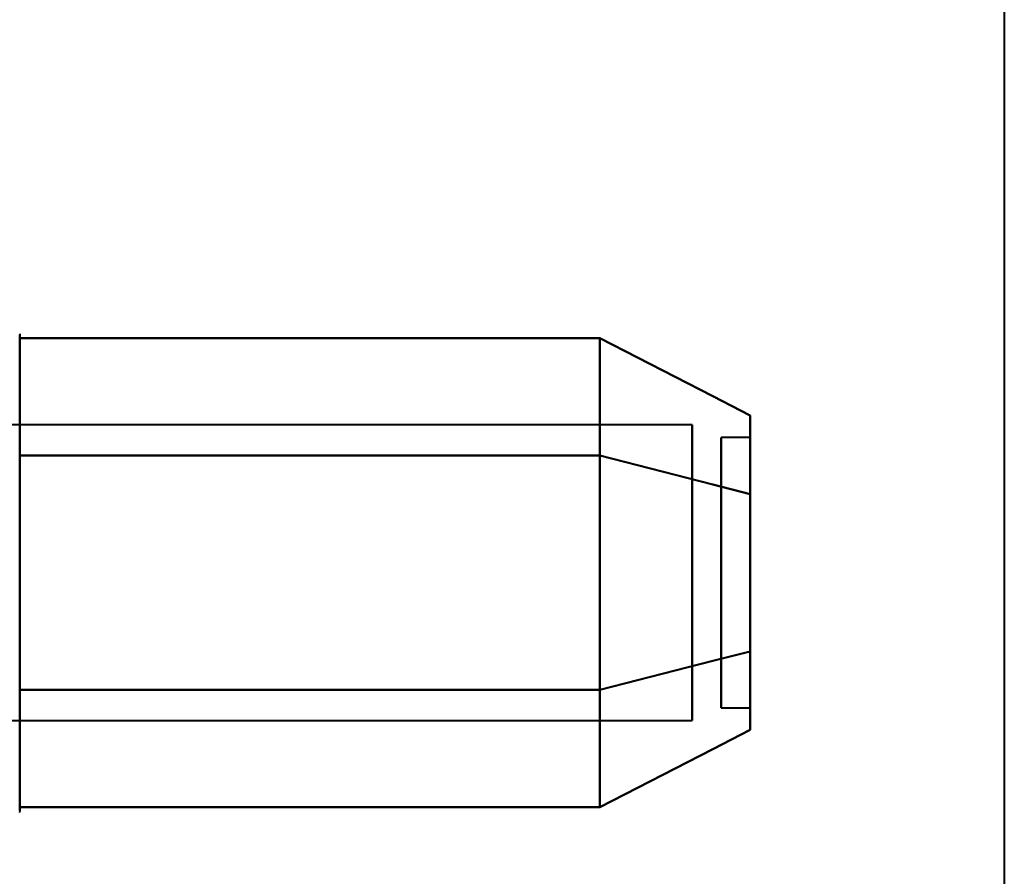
# Model space of a CAD drawing. Header units: millimetres. Extents: x -1483 to 905, y -1392 to 951.
# Tile 23 of 105: x -736 to -719, y -416 to -401. Entities that reach past the tile are written whole.
import ezdxf

# ---------------------------------------------------------------- set-up
doc = ezdxf.new("R2010")
doc.units = ezdxf.units.MM
doc.layers.add('G-IMPT', color=8, linetype='Continuous', lineweight=40)

# ---------------------------------------------------------------- blocks, each defined once
blk = doc.blocks.new('NEXA 2000 CALQUES_dwg-762145-Niveau de réf_')
at = {"layer": 'G-IMPT'}
for p, q in [((-719.233, 452.95), (-719.233, -405.05)), ((-736.204, -373.45), (-736.204, -375.5)), ((-736.204, -373.45), (-736.204, -375.5)), ((-736.204, -373.45), (-736.204, -375.5)), ((-736.204, -373.45), (-736.204, -375.5)), ((-736.204, -373.999), (-736.204, -379.6)), ((-736.204, -373.999), (-736.204, -379.6)), ((-736.204, -373.999), (-736.204, -379.6)), ((-736.204, -373.999), (-736.204, -379.6)), ((-724.611, -375.002), (-736.5, -375.002)), ((-724.611, -375.002), (-736.5, -375.002)), ((-724.611, -375.002), (-736.5, -375.002)), ((-724.611, -375.002), (-736.5, -375.002)), ((-724.611, -375.002), (-724.611, -378.824)), ((-724.611, -378.824), (-724.611, -375.002)), ((-724.611, -375.002), (-724.611, -378.824)), ((-724.611, -378.824), (-724.611, -375.002)), ((-724.611, -375.002), (-724.611, -378.824)), ((-724.611, -378.824), (-724.611, -375.002)), ((-724.611, -375.002), (-724.611, -378.824)), ((-724.611, -378.824), (-724.611, -375.002)), ((-723.611, -375.22), (-724.111, -375.22)), ((-723.611, -375.22), (-724.111, -375.22)), ((-723.611, -375.22), (-724.111, -375.22)), ((-723.611, -375.22), (-724.111, -375.22)), ((-724.111, -377.782), (-724.111, -375.22)), ((-724.111, -379.674), (-724.111, -375.22)), ((-724.111, -377.782), (-724.111, -375.22)), ((-724.111, -379.674), (-724.111, -375.22)), ((-724.111, -375.22), (-724.111, -377.782)), ((-724.111, -375.22), (-724.111, -379.674)), ((-724.111, -375.22), (-724.111, -377.782)), ((-724.111, -375.22), (-724.111, -379.674)), ((-723.611, -377.782), (-723.611, -375.22)), ((-723.611, -379.674), (-723.611, -375.22)), ((-723.611, -377.782), (-723.611, -375.22)), ((-723.611, -379.674), (-723.611, -375.22)), ((-723.611, -375.22), (-723.611, -377.782)), ((-723.611, -375.22), (-723.611, -379.674)), ((-723.611, -375.22), (-723.611, -377.782)), ((-723.611, -375.22), (-723.611, -379.674)), ((-736.204, -375.5), (-736.204, -381.65)), ((-736.204, -375.5), (-736.204, -381.65)), ((-736.204, -375.5), (-736.204, -381.65)), ((-736.204, -375.5), (-736.204, -381.65)), ((-724.111, -379.88), (-724.111, -375.426)), ((-724.111, -379.88), (-724.111, -375.426)), ((-724.111, -375.426), (-724.111, -379.88)), ((-724.111, -375.426), (-724.111, -379.88)), ((-723.611, -379.88), (-723.611, -375.426)), ((-723.611, -379.88), (-723.611, -375.426)), ((-723.611, -375.426), (-723.611, -379.88)), ((-723.611, -375.426), (-723.611, -379.88)), ((-724.611, -376.276), (-724.611, -380.098)), ((-724.611, -380.098), (-724.611, -376.276)), ((-724.611, -376.276), (-724.611, -380.098)), ((-724.611, -380.098), (-724.611, -376.276)), ((-724.611, -376.276), (-724.611, -380.098)), ((-724.611, -380.098), (-724.611, -376.276)), ((-724.611, -376.276), (-724.611, -380.098)), ((-724.611, -380.098), (-724.611, -376.276)), ((-724.111, -379.88), (-724.111, -377.318)), ((-724.111, -379.88), (-724.111, -377.318)), ((-724.111, -377.318), (-724.111, -379.88)), ((-724.111, -377.318), (-724.111, -379.88)), ((-723.611, -379.88), (-723.611, -377.318)), ((-723.611, -379.88), (-723.611, -377.318)), ((-723.611, -377.318), (-723.611, -379.88)), ((-723.611, -377.318), (-723.611, -379.88)), ((-724.111, -379.88), (-723.611, -379.88)), ((-724.111, -379.88), (-723.611, -379.88)), ((-724.111, -379.88), (-723.611, -379.88)), ((-724.111, -379.88), (-723.611, -379.88)), ((-736.5, -380.098), (-724.611, -380.098)), ((-736.5, -380.098), (-724.611, -380.098)), ((-736.5, -380.098), (-724.611, -380.098)), ((-736.5, -380.098), (-724.611, -380.098))]:
    blk.add_line(p, q, dxfattribs=at)
at = {"layer": 'G-IMPT', "flags": 128}
for points in [[(-736.204, -373.433), (-736.204, -373.45)], [(-736.204, -373.433), (-736.204, -373.45)], [(-736.204, -373.45), (-736.204, -373.453), (-736.204, -373.463), (-736.204, -373.479), (-736.204, -373.502), (-736.204, -373.532), (-736.204, -373.568), (-736.204, -373.61), (-736.204, -373.658), (-736.204, -373.713), (-736.204, -373.774), (-736.204, -373.841), (-736.204, -373.913), (-736.204, -373.992), (-736.204, -374.076), (-736.204, -374.166), (-736.204, -374.261), (-736.204, -374.362), (-736.204, -374.468), (-736.204, -374.578), (-736.204, -374.694), (-736.204, -374.813), (-736.204, -374.938), (-736.204, -375.066), (-736.204, -375.199), (-736.204, -375.335), (-736.204, -375.474), (-736.204, -375.618), (-736.204, -375.764), (-736.204, -375.913), (-736.204, -376.064), (-736.204, -376.218), (-736.204, -376.374), (-736.204, -376.532), (-736.204, -376.692), (-736.204, -376.853), (-736.204, -377.015), (-736.204, -377.178), (-736.204, -377.342), (-736.204, -377.506), (-736.204, -377.67), (-736.204, -377.834), (-736.204, -377.997), (-736.204, -378.159), (-736.204, -378.321), (-736.204, -378.482), (-736.204, -378.64), (-736.204, -378.798), (-736.204, -378.953), (-736.204, -379.106), (-736.204, -379.256), (-736.204, -379.404), (-736.204, -379.549), (-736.204, -379.6)], [(-736.204, -375.5), (-736.204, -375.36), (-736.204, -375.223), (-736.204, -375.09), (-736.204, -374.96), (-736.204, -374.835), (-736.204, -374.715), (-736.204, -374.599), (-736.204, -374.487), (-736.204, -374.381), (-736.204, -374.279), (-736.204, -374.183), (-736.204, -374.092), (-736.204, -374.007), (-736.204, -373.927), (-736.204, -373.853), (-736.204, -373.785), (-736.204, -373.723), (-736.204, -373.668), (-736.204, -373.618), (-736.204, -373.575), (-736.204, -373.538), (-736.204, -373.507), (-736.204, -373.483), (-736.204, -373.466), (-736.204, -373.455), (-736.204, -373.45)], [(-736.204, -373.45), (-736.204, -373.453), (-736.204, -373.463), (-736.204, -373.479), (-736.204, -373.502), (-736.204, -373.532), (-736.204, -373.568), (-736.204, -373.61), (-736.204, -373.658), (-736.204, -373.713), (-736.204, -373.774), (-736.204, -373.841), (-736.204, -373.913), (-736.204, -373.992), (-736.204, -374.076), (-736.204, -374.166), (-736.204, -374.261), (-736.204, -374.362), (-736.204, -374.468), (-736.204, -374.578), (-736.204, -374.694), (-736.204, -374.813), (-736.204, -374.938), (-736.204, -375.066), (-736.204, -375.199), (-736.204, -375.335), (-736.204, -375.474), (-736.204, -375.5)], [(-736.204, -379.6), (-736.204, -379.456), (-736.204, -379.31), (-736.204, -379.16), (-736.204, -379.008), (-736.204, -378.854), (-736.204, -378.697), (-736.204, -378.539), (-736.204, -378.379), (-736.204, -378.218), (-736.204, -378.055), (-736.204, -377.892), (-736.204, -377.729), (-736.204, -377.565), (-736.204, -377.401), (-736.204, -377.237), (-736.204, -377.074), (-736.204, -376.911), (-736.204, -376.75), (-736.204, -376.59), (-736.204, -376.431), (-736.204, -376.274), (-736.204, -376.119), (-736.204, -375.967), (-736.204, -375.817), (-736.204, -375.67), (-736.204, -375.526), (-736.204, -375.385), (-736.204, -375.247), (-736.204, -375.113), (-736.204, -374.983), (-736.204, -374.858), (-736.204, -374.736), (-736.204, -374.619), (-736.204, -374.507), (-736.204, -374.399), (-736.204, -374.297), (-736.204, -374.2), (-736.204, -374.108), (-736.204, -374.022), (-736.204, -373.941), (-736.204, -373.866), (-736.204, -373.797), (-736.204, -373.734), (-736.204, -373.677), (-736.204, -373.626), (-736.204, -373.582), (-736.204, -373.544), (-736.204, -373.512), (-736.204, -373.487), (-736.204, -373.468), (-736.204, -373.456), (-736.204, -373.45), (-736.204, -373.45)], [(-736.204, -375.529), (-736.204, -375.024), (-736.204, -374.519), (-736.204, -374.014), (-736.204, -373.509)], [(-736.204, -373.509), (-733.704, -373.509), (-731.204, -373.509), (-728.704, -373.509), (-726.204, -373.509)], [(-726.204, -373.509), (-728.704, -373.509), (-731.204, -373.509), (-733.704, -373.509), (-736.204, -373.509)], [(-736.204, -373.509), (-736.204, -374.014), (-736.204, -374.519), (-736.204, -375.024), (-736.204, -375.529)], [(-736.204, -375.529), (-736.204, -375.024), (-736.204, -374.519), (-736.204, -374.014), (-736.204, -373.509)], [(-736.204, -373.509), (-733.704, -373.509), (-731.204, -373.509), (-728.704, -373.509), (-726.204, -373.509)], [(-726.204, -373.509), (-728.704, -373.509), (-731.204, -373.509), (-733.704, -373.509), (-736.204, -373.509)], [(-736.204, -373.509), (-736.204, -374.014), (-736.204, -374.519), (-736.204, -375.024), (-736.204, -375.529)], [(-736.204, -375.529), (-736.204, -375.024), (-736.204, -374.519), (-736.204, -374.014), (-736.204, -373.509)], [(-736.204, -373.509), (-733.704, -373.509), (-731.204, -373.509), (-728.704, -373.509), (-726.204, -373.509)], [(-726.204, -373.509), (-728.704, -373.509), (-731.204, -373.509), (-733.704, -373.509), (-736.204, -373.509)], [(-736.204, -373.509), (-736.204, -374.014), (-736.204, -374.519), (-736.204, -375.024), (-736.204, -375.529)], [(-736.204, -375.529), (-736.204, -375.024), (-736.204, -374.519), (-736.204, -374.014), (-736.204, -373.509)], [(-736.204, -373.509), (-733.704, -373.509), (-731.204, -373.509), (-728.704, -373.509), (-726.204, -373.509)], [(-726.204, -373.509), (-728.704, -373.509), (-731.204, -373.509), (-733.704, -373.509), (-736.204, -373.509)], [(-736.204, -373.509), (-736.204, -374.014), (-736.204, -374.519), (-736.204, -375.024), (-736.204, -375.529)], [(-726.204, -375.529), (-726.204, -375.024), (-726.204, -374.519), (-726.204, -374.014), (-726.204, -373.509)], [(-726.204, -373.509), (-725.556, -373.842), (-724.908, -374.175), (-724.259, -374.508), (-723.611, -374.841)], [(-723.611, -374.841), (-724.259, -374.508), (-724.908, -374.175), (-725.556, -373.842), (-726.204, -373.509)], [(-726.204, -373.509), (-726.204, -374.014), (-726.204, -374.519), (-726.204, -375.024), (-726.204, -375.529)], [(-726.204, -375.529), (-726.204, -375.024), (-726.204, -374.519), (-726.204, -374.014), (-726.204, -373.509)], [(-726.204, -373.509), (-725.556, -373.842), (-724.908, -374.175), (-724.259, -374.508), (-723.611, -374.841)], [(-723.611, -374.841), (-724.259, -374.508), (-724.908, -374.175), (-725.556, -373.842), (-726.204, -373.509)], [(-726.204, -373.509), (-726.204, -374.014), (-726.204, -374.519), (-726.204, -375.024), (-726.204, -375.529)], [(-726.204, -375.529), (-726.204, -375.024), (-726.204, -374.519), (-726.204, -374.014), (-726.204, -373.509)], [(-726.204, -373.509), (-725.556, -373.842), (-724.908, -374.175), (-724.259, -374.508), (-723.611, -374.841)], [(-723.611, -374.841), (-724.259, -374.508), (-724.908, -374.175), (-725.556, -373.842), (-726.204, -373.509)], [(-726.204, -373.509), (-726.204, -374.014), (-726.204, -374.519), (-726.204, -375.024), (-726.204, -375.529)], [(-726.204, -375.529), (-726.204, -375.024), (-726.204, -374.519), (-726.204, -374.014), (-726.204, -373.509)], [(-726.204, -373.509), (-725.556, -373.842), (-724.908, -374.175), (-724.259, -374.508), (-723.611, -374.841)], [(-723.611, -374.841), (-724.259, -374.508), (-724.908, -374.175), (-725.556, -373.842), (-726.204, -373.509)], [(-726.204, -373.509), (-726.204, -374.014), (-726.204, -374.519), (-726.204, -375.024), (-726.204, -375.529)], [(-726.204, -373.509), (-726.204, -374.014), (-726.204, -374.519), (-726.204, -375.024), (-726.204, -375.529)], [(-726.204, -375.529), (-726.204, -375.024), (-726.204, -374.519), (-726.204, -374.014), (-726.204, -373.509)], [(-726.204, -373.509), (-726.204, -374.014), (-726.204, -374.519), (-726.204, -375.024), (-726.204, -375.529)], [(-726.204, -375.529), (-726.204, -375.024), (-726.204, -374.519), (-726.204, -374.014), (-726.204, -373.509)], [(-726.204, -373.509), (-726.204, -374.014), (-726.204, -374.519), (-726.204, -375.024), (-726.204, -375.529)], [(-726.204, -375.529), (-726.204, -375.024), (-726.204, -374.519), (-726.204, -374.014), (-726.204, -373.509)], [(-726.204, -373.509), (-726.204, -374.014), (-726.204, -374.519), (-726.204, -375.024), (-726.204, -375.529)], [(-726.204, -375.529), (-726.204, -375.024), (-726.204, -374.519), (-726.204, -374.014), (-726.204, -373.509)], [(-736.204, -381.65), (-736.204, -381.647), (-736.204, -381.637), (-736.204, -381.621), (-736.204, -381.598), (-736.204, -381.568), (-736.204, -381.532), (-736.204, -381.49), (-736.204, -381.442), (-736.204, -381.387), (-736.204, -381.326), (-736.204, -381.259), (-736.204, -381.187), (-736.204, -381.108), (-736.204, -381.024), (-736.204, -380.934), (-736.204, -380.839), (-736.204, -380.738), (-736.204, -380.632), (-736.204, -380.522), (-736.204, -380.406), (-736.204, -380.287), (-736.204, -380.162), (-736.204, -380.034), (-736.204, -379.901), (-736.204, -379.765), (-736.204, -379.626), (-736.204, -379.482), (-736.204, -379.336), (-736.204, -379.187), (-736.204, -379.036), (-736.204, -378.882), (-736.204, -378.726), (-736.204, -378.568), (-736.204, -378.408), (-736.204, -378.247), (-736.204, -378.085), (-736.204, -377.922), (-736.204, -377.758), (-736.204, -377.594), (-736.204, -377.43), (-736.204, -377.266), (-736.204, -377.103), (-736.204, -376.941), (-736.204, -376.779), (-736.204, -376.618), (-736.204, -376.46), (-736.204, -376.302), (-736.204, -376.147), (-736.204, -375.994), (-736.204, -375.844), (-736.204, -375.696), (-736.204, -375.551), (-736.204, -375.5)], [(-736.204, -375.5), (-736.204, -375.644), (-736.204, -375.79), (-736.204, -375.94), (-736.204, -376.092), (-736.204, -376.246), (-736.204, -376.403), (-736.204, -376.561), (-736.204, -376.721), (-736.204, -376.882), (-736.204, -377.045), (-736.204, -377.208), (-736.204, -377.371), (-736.204, -377.535), (-736.204, -377.699), (-736.204, -377.863), (-736.204, -378.026), (-736.204, -378.189), (-736.204, -378.35), (-736.204, -378.51), (-736.204, -378.669), (-736.204, -378.826), (-736.204, -378.981), (-736.204, -379.133), (-736.204, -379.283), (-736.204, -379.43), (-736.204, -379.574), (-736.204, -379.715), (-736.204, -379.853), (-736.204, -379.987), (-736.204, -380.117), (-736.204, -380.242), (-736.204, -380.364), (-736.204, -380.481), (-736.204, -380.593), (-736.204, -380.701), (-736.204, -380.803), (-736.204, -380.9), (-736.204, -380.992), (-736.204, -381.078), (-736.204, -381.159), (-736.204, -381.234), (-736.204, -381.303), (-736.204, -381.366), (-736.204, -381.423), (-736.204, -381.474), (-736.204, -381.518), (-736.204, -381.556), (-736.204, -381.588), (-736.204, -381.613), (-736.204, -381.632), (-736.204, -381.644), (-736.204, -381.65), (-736.204, -381.65)], [(-736.204, -379.571), (-736.204, -378.56), (-736.204, -377.55), (-736.204, -376.54), (-736.204, -375.529)], [(-736.204, -375.529), (-733.704, -375.529), (-731.204, -375.529), (-728.704, -375.529), (-726.204, -375.529)], [(-726.204, -375.529), (-728.704, -375.529), (-731.204, -375.529), (-733.704, -375.529), (-736.204, -375.529)], [(-736.204, -375.529), (-733.704, -375.529), (-731.204, -375.529), (-728.704, -375.529), (-726.204, -375.529)], [(-726.204, -375.529), (-728.704, -375.529), (-731.204, -375.529), (-733.704, -375.529), (-736.204, -375.529)], [(-736.204, -375.529), (-736.204, -376.54), (-736.204, -377.55), (-736.204, -378.56), (-736.204, -379.571)], [(-736.204, -379.571), (-736.204, -378.56), (-736.204, -377.55), (-736.204, -376.54), (-736.204, -375.529)], [(-736.204, -375.529), (-733.704, -375.529), (-731.204, -375.529), (-728.704, -375.529), (-726.204, -375.529)], [(-726.204, -375.529), (-728.704, -375.529), (-731.204, -375.529), (-733.704, -375.529), (-736.204, -375.529)], [(-736.204, -375.529), (-733.704, -375.529), (-731.204, -375.529), (-728.704, -375.529), (-726.204, -375.529)], [(-726.204, -375.529), (-728.704, -375.529), (-731.204, -375.529), (-733.704, -375.529), (-736.204, -375.529)], [(-736.204, -375.529), (-736.204, -376.54), (-736.204, -377.55), (-736.204, -378.56), (-736.204, -379.571)], [(-736.204, -379.571), (-736.204, -378.56), (-736.204, -377.55), (-736.204, -376.54), (-736.204, -375.529)], [(-736.204, -375.529), (-733.704, -375.529), (-731.204, -375.529), (-728.704, -375.529), (-726.204, -375.529)], [(-726.204, -375.529), (-728.704, -375.529), (-731.204, -375.529), (-733.704, -375.529), (-736.204, -375.529)], [(-736.204, -375.529), (-733.704, -375.529), (-731.204, -375.529), (-728.704, -375.529), (-726.204, -375.529)], [(-726.204, -375.529), (-728.704, -375.529), (-731.204, -375.529), (-733.704, -375.529), (-736.204, -375.529)], [(-736.204, -375.529), (-736.204, -376.54), (-736.204, -377.55), (-736.204, -378.56), (-736.204, -379.571)], [(-736.204, -379.571), (-736.204, -378.56), (-736.204, -377.55), (-736.204, -376.54), (-736.204, -375.529)], [(-736.204, -375.529), (-733.704, -375.529), (-731.204, -375.529), (-728.704, -375.529), (-726.204, -375.529)], [(-726.204, -375.529), (-728.704, -375.529), (-731.204, -375.529), (-733.704, -375.529), (-736.204, -375.529)], [(-736.204, -375.529), (-733.704, -375.529), (-731.204, -375.529), (-728.704, -375.529), (-726.204, -375.529)], [(-726.204, -375.529), (-728.704, -375.529), (-731.204, -375.529), (-733.704, -375.529), (-736.204, -375.529)], [(-736.204, -375.529), (-736.204, -376.54), (-736.204, -377.55), (-736.204, -378.56), (-736.204, -379.571)], [(-726.204, -379.571), (-726.204, -378.56), (-726.204, -377.55), (-726.204, -376.54), (-726.204, -375.529)], [(-726.204, -375.529), (-725.556, -375.696), (-724.908, -375.862), (-724.259, -376.029), (-723.611, -376.195)], [(-723.611, -376.195), (-724.259, -376.029), (-724.908, -375.862), (-725.556, -375.696), (-726.204, -375.529)], [(-726.204, -375.529), (-725.556, -375.696), (-724.908, -375.862), (-724.259, -376.029), (-723.611, -376.195)], [(-723.611, -376.195), (-724.259, -376.029), (-724.908, -375.862), (-725.556, -375.696), (-726.204, -375.529)], [(-726.204, -375.529), (-726.204, -376.54), (-726.204, -377.55), (-726.204, -378.56), (-726.204, -379.571)], [(-726.204, -379.571), (-726.204, -378.56), (-726.204, -377.55), (-726.204, -376.54), (-726.204, -375.529)], [(-726.204, -375.529), (-725.556, -375.696), (-724.908, -375.862), (-724.259, -376.029), (-723.611, -376.195)], [(-723.611, -376.195), (-724.259, -376.029), (-724.908, -375.862), (-725.556, -375.696), (-726.204, -375.529)], [(-726.204, -375.529), (-725.556, -375.696), (-724.908, -375.862), (-724.259, -376.029), (-723.611, -376.195)], [(-723.611, -376.195), (-724.259, -376.029), (-724.908, -375.862), (-725.556, -375.696), (-726.204, -375.529)], [(-726.204, -375.529), (-726.204, -376.54), (-726.204, -377.55), (-726.204, -378.56), (-726.204, -379.571)], [(-726.204, -379.571), (-726.204, -378.56), (-726.204, -377.55), (-726.204, -376.54), (-726.204, -375.529)], [(-726.204, -375.529), (-725.556, -375.696), (-724.908, -375.862), (-724.259, -376.029), (-723.611, -376.195)], [(-723.611, -376.195), (-724.259, -376.029), (-724.908, -375.862), (-725.556, -375.696), (-726.204, -375.529)], [(-726.204, -375.529), (-725.556, -375.696), (-724.908, -375.862), (-724.259, -376.029), (-723.611, -376.195)], [(-723.611, -376.195), (-724.259, -376.029), (-724.908, -375.862), (-725.556, -375.696), (-726.204, -375.529)], [(-726.204, -375.529), (-726.204, -376.54), (-726.204, -377.55), (-726.204, -378.56), (-726.204, -379.571)], [(-726.204, -379.571), (-726.204, -378.56), (-726.204, -377.55), (-726.204, -376.54), (-726.204, -375.529)], [(-726.204, -375.529), (-725.556, -375.696), (-724.908, -375.862), (-724.259, -376.029), (-723.611, -376.195)], [(-723.611, -376.195), (-724.259, -376.029), (-724.908, -375.862), (-725.556, -375.696), (-726.204, -375.529)], [(-726.204, -375.529), (-725.556, -375.696), (-724.908, -375.862), (-724.259, -376.029), (-723.611, -376.195)], [(-723.611, -376.195), (-724.259, -376.029), (-724.908, -375.862), (-725.556, -375.696), (-726.204, -375.529)], [(-726.204, -375.529), (-726.204, -376.54), (-726.204, -377.55), (-726.204, -378.56), (-726.204, -379.571)], [(-726.204, -375.529), (-726.204, -376.54), (-726.204, -377.55), (-726.204, -378.56), (-726.204, -379.571)], [(-726.204, -379.571), (-726.204, -378.56), (-726.204, -377.55), (-726.204, -376.54), (-726.204, -375.529)], [(-726.204, -375.529), (-726.204, -376.54), (-726.204, -377.55), (-726.204, -378.56), (-726.204, -379.571)], [(-726.204, -379.571), (-726.204, -378.56), (-726.204, -377.55), (-726.204, -376.54), (-726.204, -375.529)], [(-726.204, -375.529), (-726.204, -376.54), (-726.204, -377.55), (-726.204, -378.56), (-726.204, -379.571)], [(-726.204, -379.571), (-726.204, -378.56), (-726.204, -377.55), (-726.204, -376.54), (-726.204, -375.529)], [(-726.204, -375.529), (-726.204, -376.54), (-726.204, -377.55), (-726.204, -378.56), (-726.204, -379.571)], [(-726.204, -379.571), (-726.204, -378.56), (-726.204, -377.55), (-726.204, -376.54), (-726.204, -375.529)], [(-726.204, -379.571), (-725.556, -379.404), (-724.908, -379.238), (-724.259, -379.071), (-723.611, -378.905)], [(-723.611, -378.905), (-724.259, -379.071), (-724.908, -379.238), (-725.556, -379.404), (-726.204, -379.571)], [(-726.204, -379.571), (-725.556, -379.404), (-724.908, -379.238), (-724.259, -379.071), (-723.611, -378.905)], [(-723.611, -378.905), (-724.259, -379.071), (-724.908, -379.238), (-725.556, -379.404), (-726.204, -379.571)], [(-723.611, -378.905), (-724.259, -379.071), (-724.908, -379.238), (-725.556, -379.404), (-726.204, -379.571)], [(-726.204, -379.571), (-725.556, -379.404), (-724.908, -379.238), (-724.259, -379.071), (-723.611, -378.905)], [(-723.611, -378.905), (-724.259, -379.071), (-724.908, -379.238), (-725.556, -379.404), (-726.204, -379.571)], [(-726.204, -379.571), (-725.556, -379.404), (-724.908, -379.238), (-724.259, -379.071), (-723.611, -378.905)], [(-726.204, -379.571), (-725.556, -379.404), (-724.908, -379.238), (-724.259, -379.071), (-723.611, -378.905)], [(-723.611, -378.905), (-724.259, -379.071), (-724.908, -379.238), (-725.556, -379.404), (-726.204, -379.571)], [(-726.204, -379.571), (-725.556, -379.404), (-724.908, -379.238), (-724.259, -379.071), (-723.611, -378.905)], [(-723.611, -378.905), (-724.259, -379.071), (-724.908, -379.238), (-725.556, -379.404), (-726.204, -379.571)], [(-723.611, -378.905), (-724.259, -379.071), (-724.908, -379.238), (-725.556, -379.404), (-726.204, -379.571)], [(-726.204, -379.571), (-725.556, -379.404), (-724.908, -379.238), (-724.259, -379.071), (-723.611, -378.905)], [(-723.611, -378.905), (-724.259, -379.071), (-724.908, -379.238), (-725.556, -379.404), (-726.204, -379.571)], [(-726.204, -379.571), (-725.556, -379.404), (-724.908, -379.238), (-724.259, -379.071), (-723.611, -378.905)], [(-736.204, -381.591), (-736.204, -381.086), (-736.204, -380.581), (-736.204, -380.076), (-736.204, -379.571)], [(-736.204, -379.571), (-733.704, -379.571), (-731.204, -379.571), (-728.704, -379.571), (-726.204, -379.571)], [(-726.204, -379.571), (-728.704, -379.571), (-731.204, -379.571), (-733.704, -379.571), (-736.204, -379.571)], [(-736.204, -379.571), (-733.704, -379.571), (-731.204, -379.571), (-728.704, -379.571), (-726.204, -379.571)], [(-726.204, -379.571), (-728.704, -379.571), (-731.204, -379.571), (-733.704, -379.571), (-736.204, -379.571)], [(-736.204, -379.571), (-736.204, -380.076), (-736.204, -380.581), (-736.204, -381.086), (-736.204, -381.591)], [(-726.204, -379.571), (-728.704, -379.571), (-731.204, -379.571), (-733.704, -379.571), (-736.204, -379.571)], [(-736.204, -379.571), (-733.704, -379.571), (-731.204, -379.571), (-728.704, -379.571), (-726.204, -379.571)], [(-726.204, -379.571), (-728.704, -379.571), (-731.204, -379.571), (-733.704, -379.571), (-736.204, -379.571)], [(-736.204, -379.571), (-736.204, -380.076), (-736.204, -380.581), (-736.204, -381.086), (-736.204, -381.591)], [(-736.204, -381.591), (-736.204, -381.086), (-736.204, -380.581), (-736.204, -380.076), (-736.204, -379.571)], [(-736.204, -379.571), (-733.704, -379.571), (-731.204, -379.571), (-728.704, -379.571), (-726.204, -379.571)], [(-736.204, -381.591), (-736.204, -381.086), (-736.204, -380.581), (-736.204, -380.076), (-736.204, -379.571)], [(-736.204, -379.571), (-733.704, -379.571), (-731.204, -379.571), (-728.704, -379.571), (-726.204, -379.571)], [(-726.204, -379.571), (-728.704, -379.571), (-731.204, -379.571), (-733.704, -379.571), (-736.204, -379.571)], [(-736.204, -379.571), (-733.704, -379.571), (-731.204, -379.571), (-728.704, -379.571), (-726.204, -379.571)], [(-726.204, -379.571), (-728.704, -379.571), (-731.204, -379.571), (-733.704, -379.571), (-736.204, -379.571)], [(-736.204, -379.571), (-736.204, -380.076), (-736.204, -380.581), (-736.204, -381.086), (-736.204, -381.591)], [(-726.204, -379.571), (-728.704, -379.571), (-731.204, -379.571), (-733.704, -379.571), (-736.204, -379.571)], [(-736.204, -379.571), (-733.704, -379.571), (-731.204, -379.571), (-728.704, -379.571), (-726.204, -379.571)], [(-726.204, -379.571), (-728.704, -379.571), (-731.204, -379.571), (-733.704, -379.571), (-736.204, -379.571)], [(-736.204, -379.571), (-736.204, -380.076), (-736.204, -380.581), (-736.204, -381.086), (-736.204, -381.591)], [(-736.204, -381.591), (-736.204, -381.086), (-736.204, -380.581), (-736.204, -380.076), (-736.204, -379.571)], [(-736.204, -379.571), (-733.704, -379.571), (-731.204, -379.571), (-728.704, -379.571), (-726.204, -379.571)], [(-736.204, -379.6), (-736.204, -379.74), (-736.204, -379.877), (-736.204, -380.01), (-736.204, -380.14), (-736.204, -380.265), (-736.204, -380.385), (-736.204, -380.501), (-736.204, -380.613), (-736.204, -380.719), (-736.204, -380.821), (-736.204, -380.917), (-736.204, -381.008), (-736.204, -381.093), (-736.204, -381.173), (-736.204, -381.247), (-736.204, -381.315), (-736.204, -381.377), (-736.204, -381.432), (-736.204, -381.482), (-736.204, -381.525), (-736.204, -381.562), (-736.204, -381.593), (-736.204, -381.617), (-736.204, -381.634), (-736.204, -381.645), (-736.204, -381.65)], [(-736.204, -381.65), (-736.204, -381.647), (-736.204, -381.637), (-736.204, -381.621), (-736.204, -381.598), (-736.204, -381.568), (-736.204, -381.532), (-736.204, -381.49), (-736.204, -381.442), (-736.204, -381.387), (-736.204, -381.326), (-736.204, -381.259), (-736.204, -381.187), (-736.204, -381.108), (-736.204, -381.024), (-736.204, -380.934), (-736.204, -380.839), (-736.204, -380.738), (-736.204, -380.632), (-736.204, -380.522), (-736.204, -380.406), (-736.204, -380.287), (-736.204, -380.162), (-736.204, -380.034), (-736.204, -379.901), (-736.204, -379.765), (-736.204, -379.626), (-736.204, -379.6)], [(-726.204, -381.591), (-726.204, -381.086), (-726.204, -380.581), (-726.204, -380.076), (-726.204, -379.571)], [(-726.204, -379.571), (-726.204, -380.076), (-726.204, -380.581), (-726.204, -381.086), (-726.204, -381.591)], [(-726.204, -379.571), (-726.204, -380.076), (-726.204, -380.581), (-726.204, -381.086), (-726.204, -381.591)], [(-726.204, -381.591), (-726.204, -381.086), (-726.204, -380.581), (-726.204, -380.076), (-726.204, -379.571)], [(-726.204, -381.591), (-726.204, -381.086), (-726.204, -380.581), (-726.204, -380.076), (-726.204, -379.571)], [(-726.204, -379.571), (-726.204, -380.076), (-726.204, -380.581), (-726.204, -381.086), (-726.204, -381.591)], [(-726.204, -379.571), (-726.204, -380.076), (-726.204, -380.581), (-726.204, -381.086), (-726.204, -381.591)], [(-726.204, -381.591), (-726.204, -381.086), (-726.204, -380.581), (-726.204, -380.076), (-726.204, -379.571)], [(-726.204, -379.571), (-726.204, -380.076), (-726.204, -380.581), (-726.204, -381.086), (-726.204, -381.591)], [(-726.204, -381.591), (-726.204, -381.086), (-726.204, -380.581), (-726.204, -380.076), (-726.204, -379.571)], [(-726.204, -381.591), (-726.204, -381.086), (-726.204, -380.581), (-726.204, -380.076), (-726.204, -379.571)], [(-726.204, -379.571), (-726.204, -380.076), (-726.204, -380.581), (-726.204, -381.086), (-726.204, -381.591)], [(-726.204, -379.571), (-726.204, -380.076), (-726.204, -380.581), (-726.204, -381.086), (-726.204, -381.591)], [(-726.204, -381.591), (-726.204, -381.086), (-726.204, -380.581), (-726.204, -380.076), (-726.204, -379.571)], [(-726.204, -381.591), (-726.204, -381.086), (-726.204, -380.581), (-726.204, -380.076), (-726.204, -379.571)], [(-726.204, -379.571), (-726.204, -380.076), (-726.204, -380.581), (-726.204, -381.086), (-726.204, -381.591)], [(-723.611, -380.259), (-724.259, -380.592), (-724.908, -380.925), (-725.556, -381.258), (-726.204, -381.591)], [(-726.204, -381.591), (-725.556, -381.258), (-724.908, -380.925), (-724.259, -380.592), (-723.611, -380.259)], [(-726.204, -381.591), (-725.556, -381.258), (-724.908, -380.925), (-724.259, -380.592), (-723.611, -380.259)], [(-723.611, -380.259), (-724.259, -380.592), (-724.908, -380.925), (-725.556, -381.258), (-726.204, -381.591)], [(-723.611, -380.259), (-724.259, -380.592), (-724.908, -380.925), (-725.556, -381.258), (-726.204, -381.591)], [(-726.204, -381.591), (-725.556, -381.258), (-724.908, -380.925), (-724.259, -380.592), (-723.611, -380.259)], [(-726.204, -381.591), (-725.556, -381.258), (-724.908, -380.925), (-724.259, -380.592), (-723.611, -380.259)], [(-723.611, -380.259), (-724.259, -380.592), (-724.908, -380.925), (-725.556, -381.258), (-726.204, -381.591)], [(-736.204, -381.65), (-736.205, -381.682)], [(-736.204, -381.65), (-736.205, -381.682)], [(-726.204, -381.591), (-728.704, -381.591), (-731.204, -381.591), (-733.704, -381.591), (-736.204, -381.591)], [(-736.204, -381.591), (-733.704, -381.591), (-731.204, -381.591), (-728.704, -381.591), (-726.204, -381.591)], [(-736.204, -381.591), (-733.704, -381.591), (-731.204, -381.591), (-728.704, -381.591), (-726.204, -381.591)], [(-726.204, -381.591), (-728.704, -381.591), (-731.204, -381.591), (-733.704, -381.591), (-736.204, -381.591)], [(-726.204, -381.591), (-728.704, -381.591), (-731.204, -381.591), (-733.704, -381.591), (-736.204, -381.591)], [(-736.204, -381.591), (-733.704, -381.591), (-731.204, -381.591), (-728.704, -381.591), (-726.204, -381.591)], [(-736.204, -381.591), (-733.704, -381.591), (-731.204, -381.591), (-728.704, -381.591), (-726.204, -381.591)], [(-726.204, -381.591), (-728.704, -381.591), (-731.204, -381.591), (-733.704, -381.591), (-736.204, -381.591)]]:
    blk.add_lwpolyline(points, dxfattribs=at)
at = {"layer": 'G-IMPT'}
for points in [[(-723.611, -374.841), (-723.611, -374.891), (-723.611, -375.184), (-723.611, -375.811), (-723.611, -376.195)], [(-723.611, -376.195), (-723.611, -375.812), (-723.611, -375.184), (-723.611, -374.891), (-723.611, -374.841)], [(-723.611, -376.195), (-723.611, -375.812), (-723.611, -375.184), (-723.611, -374.891), (-723.611, -374.841)], [(-723.611, -374.841), (-723.611, -374.891), (-723.611, -375.184), (-723.611, -375.811), (-723.611, -376.195)], [(-723.611, -374.841), (-723.611, -374.891), (-723.611, -375.184), (-723.611, -375.811), (-723.611, -376.195)], [(-723.611, -376.195), (-723.611, -375.812), (-723.611, -375.184), (-723.611, -374.891), (-723.611, -374.841)], [(-723.611, -376.195), (-723.611, -375.812), (-723.611, -375.184), (-723.611, -374.891), (-723.611, -374.841)], [(-723.611, -374.841), (-723.611, -374.891), (-723.611, -375.184), (-723.611, -375.811), (-723.611, -376.195)], [(-723.611, -374.841), (-723.611, -374.887), (-723.611, -375.183), (-723.611, -375.817), (-723.611, -376.195)], [(-723.611, -376.195), (-723.611, -375.817), (-723.611, -375.183), (-723.611, -374.887), (-723.611, -374.841)], [(-723.611, -374.841), (-723.611, -374.887), (-723.611, -375.183), (-723.611, -375.817), (-723.611, -376.195)], [(-723.611, -376.195), (-723.611, -375.817), (-723.611, -375.183), (-723.611, -374.887), (-723.611, -374.841)], [(-723.611, -374.841), (-723.611, -374.887), (-723.611, -375.183), (-723.611, -375.817), (-723.611, -376.195)], [(-723.611, -376.195), (-723.611, -375.817), (-723.611, -375.183), (-723.611, -374.887), (-723.611, -374.841)], [(-723.611, -374.841), (-723.611, -374.887), (-723.611, -375.183), (-723.611, -375.817), (-723.611, -376.195)], [(-723.611, -376.195), (-723.611, -375.817), (-723.611, -375.183), (-723.611, -374.887), (-723.611, -374.841)], [(-723.611, -376.195), (-723.611, -376.629), (-723.611, -377.55), (-723.611, -378.471), (-723.611, -378.905)], [(-723.611, -378.905), (-723.611, -378.471), (-723.611, -377.55), (-723.611, -376.629), (-723.611, -376.195)], [(-723.611, -376.195), (-723.611, -376.629), (-723.611, -377.55), (-723.611, -378.471), (-723.611, -378.905)], [(-723.611, -378.905), (-723.611, -378.471), (-723.611, -377.55), (-723.611, -376.629), (-723.611, -376.195)], [(-723.611, -376.195), (-723.611, -376.629), (-723.611, -377.55), (-723.611, -378.471), (-723.611, -378.905)], [(-723.611, -378.905), (-723.611, -378.471), (-723.611, -377.55), (-723.611, -376.629), (-723.611, -376.195)], [(-723.611, -376.195), (-723.611, -376.629), (-723.611, -377.55), (-723.611, -378.471), (-723.611, -378.905)], [(-723.611, -378.905), (-723.611, -378.471), (-723.611, -377.55), (-723.611, -376.629), (-723.611, -376.195)], [(-723.611, -376.195), (-723.611, -376.621), (-723.611, -377.55), (-723.611, -378.48), (-723.611, -378.905)], [(-723.611, -378.905), (-723.611, -378.479), (-723.611, -377.55), (-723.611, -376.62), (-723.611, -376.195)], [(-723.611, -376.195), (-723.611, -376.621), (-723.611, -377.55), (-723.611, -378.48), (-723.611, -378.905)], [(-723.611, -378.905), (-723.611, -378.479), (-723.611, -377.55), (-723.611, -376.62), (-723.611, -376.195)], [(-723.611, -376.195), (-723.611, -376.621), (-723.611, -377.55), (-723.611, -378.48), (-723.611, -378.905)], [(-723.611, -378.905), (-723.611, -378.479), (-723.611, -377.55), (-723.611, -376.62), (-723.611, -376.195)], [(-723.611, -376.195), (-723.611, -376.621), (-723.611, -377.55), (-723.611, -378.48), (-723.611, -378.905)], [(-723.611, -378.905), (-723.611, -378.479), (-723.611, -377.55), (-723.611, -376.62), (-723.611, -376.195)], [(-723.611, -378.905), (-723.611, -379.288), (-723.611, -379.916), (-723.611, -380.209), (-723.611, -380.259)], [(-723.611, -380.259), (-723.611, -380.209), (-723.611, -379.916), (-723.611, -379.289), (-723.611, -378.905)], [(-723.611, -378.905), (-723.611, -379.288), (-723.611, -379.916), (-723.611, -380.209), (-723.611, -380.259)], [(-723.611, -380.259), (-723.611, -380.209), (-723.611, -379.916), (-723.611, -379.289), (-723.611, -378.905)], [(-723.611, -378.905), (-723.611, -379.288), (-723.611, -379.916), (-723.611, -380.209), (-723.611, -380.259)], [(-723.611, -380.259), (-723.611, -380.209), (-723.611, -379.916), (-723.611, -379.289), (-723.611, -378.905)], [(-723.611, -378.905), (-723.611, -379.288), (-723.611, -379.916), (-723.611, -380.209), (-723.611, -380.259)], [(-723.611, -380.259), (-723.611, -380.209), (-723.611, -379.916), (-723.611, -379.289), (-723.611, -378.905)], [(-723.611, -378.905), (-723.611, -379.283), (-723.611, -379.917), (-723.611, -380.213), (-723.611, -380.259)], [(-723.611, -380.259), (-723.611, -380.213), (-723.611, -379.917), (-723.611, -379.283), (-723.611, -378.905)], [(-723.611, -380.259), (-723.611, -380.213), (-723.611, -379.917), (-723.611, -379.283), (-723.611, -378.905)], [(-723.611, -378.905), (-723.611, -379.283), (-723.611, -379.917), (-723.611, -380.213), (-723.611, -380.259)], [(-723.611, -378.905), (-723.611, -379.283), (-723.611, -379.917), (-723.611, -380.213), (-723.611, -380.259)], [(-723.611, -380.259), (-723.611, -380.213), (-723.611, -379.917), (-723.611, -379.283), (-723.611, -378.905)], [(-723.611, -380.259), (-723.611, -380.213), (-723.611, -379.917), (-723.611, -379.283), (-723.611, -378.905)], [(-723.611, -378.905), (-723.611, -379.283), (-723.611, -379.917), (-723.611, -380.213), (-723.611, -380.259)]]:
    blk.add_open_spline(points, degree=3, dxfattribs=at)

msp = doc.modelspace()

# ---------------------------------------------------------------- block references
at = {"layer": 'G-IMPT'}
msp.add_blockref('NEXA 2000 CALQUES_dwg-762145-Niveau de réf_', (0, -32.95), dxfattribs=at)

doc.saveas('drawing.dxf')
